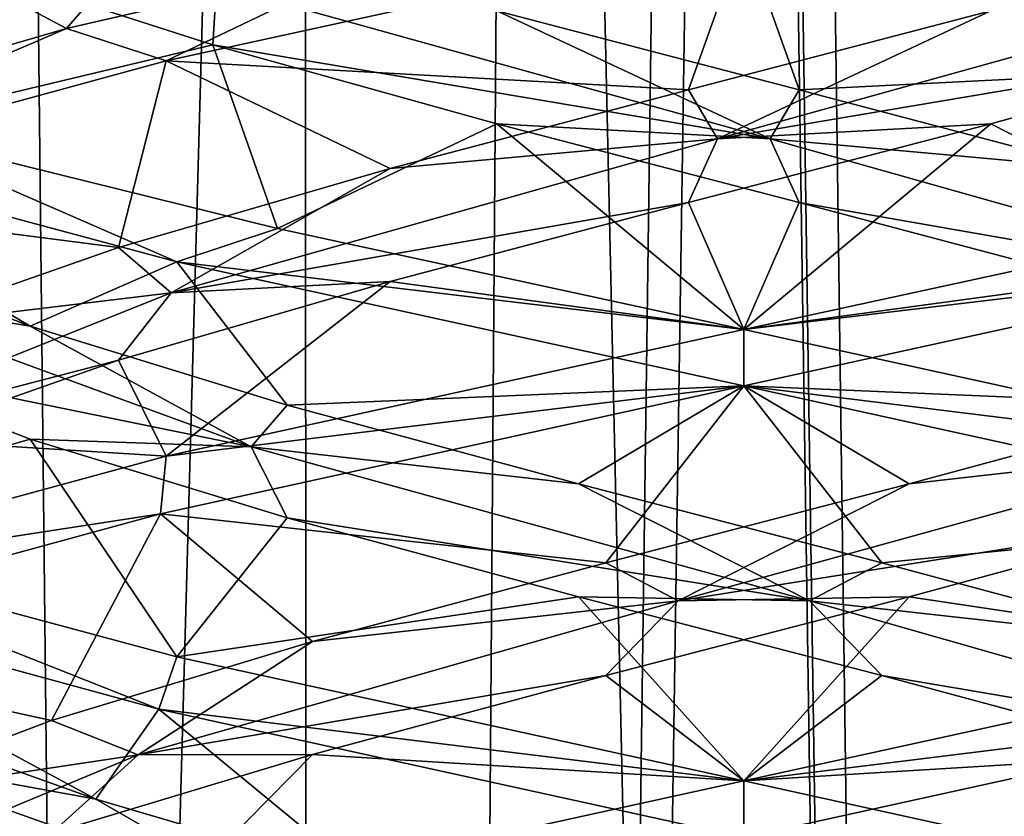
# Model space of a CAD drawing. Header units: millimetres. Extents: x -36.5 to 36.5, y -8.8 to 41.6.
# Tile 209 of 256: x -0.8 to 0.3, y 23.7 to 24.5. Entities that reach past the tile are written whole.
import ezdxf

# ---------------------------------------------------------------- set-up
doc = ezdxf.new("R2010")
doc.units = ezdxf.units.MM
doc.header["$LTSCALE"] = 65.185185
for name, color, linetype in [('160', 7, 'CONTINUOUS'), ('166', 7, 'CONTINUOUS'), ('181', 7, 'CONTINUOUS'), ('182', 7, 'CONTINUOUS'), ('183', 7, 'CONTINUOUS'), ('193', 7, 'CONTINUOUS'), ('194', 7, 'CONTINUOUS'), ('195', 7, 'CONTINUOUS'), ('20', 7, 'CONTINUOUS'), ('205', 7, 'CONTINUOUS'), ('206', 7, 'CONTINUOUS'), ('207', 7, 'CONTINUOUS'), ('21', 7, 'CONTINUOUS'), ('22', 7, 'CONTINUOUS'), ('226', 7, 'CONTINUOUS'), ('227', 7, 'CONTINUOUS'), ('228', 7, 'CONTINUOUS'), ('229', 7, 'CONTINUOUS'), ('32', 7, 'CONTINUOUS'), ('321', 7, 'CONTINUOUS'), ('33', 7, 'CONTINUOUS'), ('34', 7, 'CONTINUOUS'), ('44', 7, 'CONTINUOUS'), ('45', 7, 'CONTINUOUS'), ('46', 7, 'CONTINUOUS'), ('5', 7, 'CONTINUOUS'), ('548', 7, 'CONTINUOUS'), ('553', 7, 'CONTINUOUS'), ('65', 7, 'CONTINUOUS'), ('66', 7, 'CONTINUOUS'), ('67', 7, 'CONTINUOUS'), ('68', 7, 'CONTINUOUS')]:
    doc.layers.add(name, color=color, linetype=linetype)

msp = doc.modelspace()

# ---------------------------------------------------------------- linework, layer by layer
at = {"layer": '160', "color": 7, "linetype": 'Continuous'}
for points in [[(0.65, 24.4948, 9.6481), (0, 24.6375, 9.5), (0.3882, 24.6167, 9.5511), (0.65, 24.4948, 9.6481)], [(0, 24.2, 12.5), (0.6276, 24.2749, 12.3624), (0.5052, 24.3094, 12.4123), (0, 24.2, 12.5)], [(0, 24.2, 12.5), (0, 24.1375, 12.5), (0.6276, 24.2749, 12.3624), (0, 24.2, 12.5)], [(0, 24.1375, 9.5), (0, 24.2, 9.5), (0.65, 24.0573, 9.6481), (0, 24.1375, 9.5)], [(0, 24.1375, 9.5), (0.65, 24.0573, 9.6481), (0.6598, 23.9925, 9.6529), (0, 24.1375, 9.5)], [(0, 23.7, 12.5), (0.653, 23.7809, 12.3504), (0.6276, 23.8374, 12.3624), (0, 23.7, 12.5)], [(0, 23.7, 12.5), (0, 23.6375, 12.5), (0.653, 23.7809, 12.3504), (0, 23.7, 12.5)], [(0, 23.6375, 9.5), (0, 23.7, 9.5), (0.6598, 23.555, 9.6529), (0, 23.6375, 9.5)]]:
    msp.add_3dface(points, dxfattribs=at)
at = {"layer": '166', "color": 7, "linetype": 'Continuous'}
for points in [[(0, 24.6375, -9.5), (-0.3936, 24.6155, -9.5526), (-0.6397, 24.4973, -9.6432), (0, 24.6375, -9.5)], [(-0.3936, 24.6155, -9.5526), (-0.75, 24.5333, -9.701), (-0.6397, 24.4973, -9.6432), (-0.3936, 24.6155, -9.5526)], [(-1.1715, 24.3522, -10.0631), (-0.75, 24.5333, -9.701), (-1.2355, 24.3919, -10.1494), (-1.1715, 24.3522, -10.0631)], [(-0.6397, 24.4973, -9.6432), (-0.75, 24.5333, -9.701), (-1.1715, 24.3522, -10.0631), (-0.6397, 24.4973, -9.6432)], [(-1.1447, 24.4138, -11.9693), (-0.9703, 24.4239, -12.1439), (-0.6278, 24.275, -12.3623), (-1.1447, 24.4138, -11.9693)], [(-0.9703, 24.4239, -12.1439), (-0.5165, 24.3119, -12.4083), (-0.6278, 24.275, -12.3623), (-0.9703, 24.4239, -12.1439)], [(-0.5165, 24.3119, -12.4083), (0, 24.2, -12.5), (-0.6278, 24.275, -12.3623), (-0.5165, 24.3119, -12.4083)], [(0, 24.2, -12.5), (0, 24.1375, -12.5), (-0.6278, 24.275, -12.3623), (0, 24.2, -12.5)], [(0, 24.1375, -9.5), (0, 24.2, -9.5), (-0.6397, 24.0598, -9.6432), (0, 24.1375, -9.5)], [(-0.646, 23.9958, -9.6462), (0, 24.1375, -9.5), (-0.6397, 24.0598, -9.6432), (-0.646, 23.9958, -9.6462)], [(-1.1714, 23.9148, -10.063), (-0.646, 23.9958, -9.6462), (-0.6397, 24.0598, -9.6432), (-1.1714, 23.9148, -10.063)], [(-1.1657, 23.8542, -10.056), (-0.646, 23.9958, -9.6462), (-1.1714, 23.9148, -10.063), (-1.1657, 23.8542, -10.056)], [(-0.6476, 23.7796, -12.353), (-1.1621, 23.9196, -11.9484), (-1.1447, 23.9763, -11.9693), (-0.6476, 23.7796, -12.353)], [(-0.6278, 23.8375, -12.3623), (-0.6476, 23.7796, -12.353), (-1.1447, 23.9763, -11.9693), (-0.6278, 23.8375, -12.3623)], [(0, 23.7, -12.5), (-0.6476, 23.7796, -12.353), (-0.6278, 23.8375, -12.3623), (0, 23.7, -12.5)], [(0, 23.6375, -12.5), (-0.6476, 23.7796, -12.353), (0, 23.7, -12.5), (0, 23.6375, -12.5)], [(0, 23.6375, -9.5), (0, 23.7, -9.5), (-0.646, 23.5583, -9.6462), (0, 23.6375, -9.5)]]:
    msp.add_3dface(points, dxfattribs=at)
at = {"layer": '181', "color": 7, "linetype": 'Continuous'}
for points in [[(-0.5879, 24.515, -12.0797), (-0.9703, 24.4239, -12.1439), (-0.8584, 24.6023, -11.8801), (-0.5879, 24.515, -12.0797)], [(-0.5165, 24.3119, -12.4083), (-0.9703, 24.4239, -12.1439), (-0.5879, 24.515, -12.0797), (-0.5165, 24.3119, -12.4083)], [(-0.2736, 24.4277, -12.1985), (-0.5165, 24.3119, -12.4083), (-0.5879, 24.515, -12.0797), (-0.2736, 24.4277, -12.1985)], [(0, 24.2, -12.5), (-0.5165, 24.3119, -12.4083), (-0.2736, 24.4277, -12.1985), (0, 24.2, -12.5)], [(0.0613, 24.3404, -12.2278), (0, 24.2, -12.5), (-0.2736, 24.4277, -12.1985), (0.0613, 24.3404, -12.2278)], [(0.3915, 24.2531, -12.1654), (0, 24.2, -12.5), (0.0613, 24.3404, -12.2278), (0.3915, 24.2531, -12.1654)], [(0, 24.2, -12.5), (0.3915, 24.2531, -12.1654), (0.65, 24.0573, -12.3519), (0, 24.2, -12.5)]]:
    msp.add_3dface(points, dxfattribs=at)
at = {"layer": '182', "color": 7, "linetype": 'Continuous'}
for points in [[(-0.5879, 24.515, -12.0797), (-0.8584, 24.6023, -11.8801), (-0.584, 24.5815, -12.0406), (-0.5879, 24.515, -12.0797)], [(0.0291, 24.411, -12.1929), (-0.5879, 24.515, -12.0797), (-0.584, 24.5815, -12.0406), (0.0291, 24.411, -12.1929)], [(0.0291, 24.411, -12.1929), (-0.584, 24.5815, -12.0406), (-0.2736, 24.5527, -12.1985), (0.0291, 24.411, -12.1929)], [(0.0613, 24.4654, -12.2278), (0.0291, 24.411, -12.1929), (-0.2736, 24.5527, -12.1985), (0.0613, 24.4654, -12.2278)], [(-0.2736, 24.4277, -12.1985), (-0.5879, 24.515, -12.0797), (0.0291, 24.411, -12.1929), (-0.2736, 24.4277, -12.1985)], [(0.3915, 24.3781, -12.1654), (0.0291, 24.411, -12.1929), (0.0613, 24.4654, -12.2278), (0.3915, 24.3781, -12.1654)], [(0.0613, 24.3404, -12.2278), (-0.2736, 24.4277, -12.1985), (0.0291, 24.411, -12.1929), (0.0613, 24.3404, -12.2278)], [(0.634, 24.2405, -12.0109), (0.0613, 24.3404, -12.2278), (0.0291, 24.411, -12.1929), (0.634, 24.2405, -12.0109)], [(0.634, 24.2405, -12.0109), (0.0291, 24.411, -12.1929), (0.3915, 24.3781, -12.1654), (0.634, 24.2405, -12.0109)], [(0.3915, 24.2531, -12.1654), (0.0613, 24.3404, -12.2278), (0.634, 24.2405, -12.0109), (0.3915, 24.2531, -12.1654)]]:
    msp.add_3dface(points, dxfattribs=at)
at = {"layer": '183', "color": 7, "linetype": 'Continuous'}
for points in [[(0, 24.6375, -12.5), (0.0613, 24.4654, -12.2278), (-0.2736, 24.5527, -12.1985), (0, 24.6375, -12.5)], [(0.0613, 24.4654, -12.2278), (0, 24.6375, -12.5), (0.65, 24.4948, -12.3519), (0.0613, 24.4654, -12.2278)], [(0.3915, 24.3781, -12.1654), (0.0613, 24.4654, -12.2278), (0.65, 24.4948, -12.3519), (0.3915, 24.3781, -12.1654)], [(0, 23.6375, -9.5), (0.4205, 23.5924, -9.8448), (0.653, 23.7809, -9.6496), (0, 23.6375, -9.5)]]:
    msp.add_3dface(points, dxfattribs=at)
at = {"layer": '193', "color": 7, "linetype": 'Continuous'}
for points in [[(0.5056, 23.9912, -9.8794), (0.1832, 23.9039, -9.7844), (0.6276, 23.8374, -9.6376), (0.5056, 23.9912, -9.8794)], [(-0.1529, 23.8166, -9.7802), (0, 23.7, -9.5), (0.1832, 23.9039, -9.7844), (-0.1529, 23.8166, -9.7802)], [(0.1832, 23.9039, -9.7844), (0, 23.7, -9.5), (0.6276, 23.8374, -9.6376), (0.1832, 23.9039, -9.7844)], [(-0.4775, 23.7293, -9.8672), (0, 23.7, -9.5), (-0.1529, 23.8166, -9.7802), (-0.4775, 23.7293, -9.8672)], [(-0.7665, 23.642, -10.0388), (-0.646, 23.5583, -9.6462), (-0.4775, 23.7293, -9.8672), (-0.7665, 23.642, -10.0388)], [(-0.646, 23.5583, -9.6462), (0, 23.7, -9.5), (-0.4775, 23.7293, -9.8672), (-0.646, 23.5583, -9.6462)]]:
    msp.add_3dface(points, dxfattribs=at)
at = {"layer": '194', "color": 7, "linetype": 'Continuous'}
for points in [[(0.1832, 24.0289, -9.7844), (0.5456, 24.0699, -9.9388), (0.5056, 24.1162, -9.8794), (0.1832, 24.0289, -9.7844)], [(-0.0726, 23.8994, -9.8089), (0.5056, 23.9912, -9.8794), (0.5456, 24.0699, -9.9388), (-0.0726, 23.8994, -9.8089)], [(-0.0726, 23.8994, -9.8089), (0.5456, 24.0699, -9.9388), (0.1832, 24.0289, -9.7844), (-0.0726, 23.8994, -9.8089)], [(-0.1529, 23.9416, -9.7802), (-0.0726, 23.8994, -9.8089), (0.1832, 24.0289, -9.7844), (-0.1529, 23.9416, -9.7802)], [(0.1832, 23.9039, -9.7844), (0.5056, 23.9912, -9.8794), (-0.0726, 23.8994, -9.8089), (0.1832, 23.9039, -9.7844)], [(-0.4775, 23.8543, -9.8672), (-0.0726, 23.8994, -9.8089), (-0.1529, 23.9416, -9.7802), (-0.4775, 23.8543, -9.8672)], [(-0.6705, 23.7288, -10.0129), (-0.1529, 23.8166, -9.7802), (-0.0726, 23.8994, -9.8089), (-0.6705, 23.7288, -10.0129)], [(-0.6705, 23.7288, -10.0129), (-0.0726, 23.8994, -9.8089), (-0.4775, 23.8543, -9.8672), (-0.6705, 23.7288, -10.0129)], [(-0.1529, 23.8166, -9.7802), (0.1832, 23.9039, -9.7844), (-0.0726, 23.8994, -9.8089), (-0.1529, 23.8166, -9.7802)], [(-0.7665, 23.767, -10.0388), (-0.6705, 23.7288, -10.0129), (-0.4775, 23.8543, -9.8672), (-0.7665, 23.767, -10.0388)], [(-0.4775, 23.7293, -9.8672), (-0.1529, 23.8166, -9.7802), (-0.6705, 23.7288, -10.0129), (-0.4775, 23.7293, -9.8672)], [(-0.9982, 23.6797, -10.2824), (-0.6705, 23.7288, -10.0129), (-0.7665, 23.767, -10.0388), (-0.9982, 23.6797, -10.2824)], [(-1.0805, 23.5583, -10.4935), (-0.7665, 23.642, -10.0388), (-0.6705, 23.7288, -10.0129), (-1.0805, 23.5583, -10.4935)], [(-1.0805, 23.5583, -10.4935), (-0.6705, 23.7288, -10.0129), (-0.9982, 23.6797, -10.2824), (-1.0805, 23.5583, -10.4935)], [(-0.7665, 23.642, -10.0388), (-0.4775, 23.7293, -9.8672), (-0.6705, 23.7288, -10.0129), (-0.7665, 23.642, -10.0388)]]:
    msp.add_3dface(points, dxfattribs=at)
at = {"layer": '195', "color": 7, "linetype": 'Continuous'}
for points in [[(0, 24.1375, -9.5), (0.5056, 24.1162, -9.8794), (0.6276, 24.2749, -9.6376), (0, 24.1375, -9.5)], [(0, 24.1375, -9.5), (-0.646, 23.9958, -9.6462), (-0.1529, 23.9416, -9.7802), (0, 24.1375, -9.5)], [(0, 24.1375, -9.5), (-0.1529, 23.9416, -9.7802), (0.1832, 24.0289, -9.7844), (0, 24.1375, -9.5)], [(0, 24.1375, -9.5), (0.1832, 24.0289, -9.7844), (0.5056, 24.1162, -9.8794), (0, 24.1375, -9.5)], [(-0.646, 23.9958, -9.6462), (-1.1657, 23.8542, -10.056), (-0.7665, 23.767, -10.0388), (-0.646, 23.9958, -9.6462)], [(-0.646, 23.9958, -9.6462), (-0.7665, 23.767, -10.0388), (-0.4775, 23.8543, -9.8672), (-0.646, 23.9958, -9.6462)], [(-0.646, 23.9958, -9.6462), (-0.4775, 23.8543, -9.8672), (-0.1529, 23.9416, -9.7802), (-0.646, 23.9958, -9.6462)], [(-1.1657, 23.8542, -10.056), (-0.9982, 23.6797, -10.2824), (-0.7665, 23.767, -10.0388), (-1.1657, 23.8542, -10.056)]]:
    msp.add_3dface(points, dxfattribs=at)
at = {"layer": '20', "color": 7, "linetype": 'Continuous'}
for points in [[(-0.5879, 24.515, 9.9203), (-0.9703, 24.4239, 9.8561), (-0.8584, 24.6023, 10.1199), (-0.5879, 24.515, 9.9203)], [(-0.5165, 24.3119, 9.5917), (-0.9703, 24.4239, 9.8561), (-0.5879, 24.515, 9.9203), (-0.5165, 24.3119, 9.5917)], [(-0.2736, 24.4277, 9.8015), (-0.5165, 24.3119, 9.5917), (-0.5879, 24.515, 9.9203), (-0.2736, 24.4277, 9.8015)], [(0, 24.2, 9.5), (-0.5165, 24.3119, 9.5917), (-0.2736, 24.4277, 9.8015), (0, 24.2, 9.5)], [(0.0613, 24.3404, 9.7722), (0, 24.2, 9.5), (-0.2736, 24.4277, 9.8015), (0.0613, 24.3404, 9.7722)], [(0.3915, 24.2531, 9.8346), (0, 24.2, 9.5), (0.0613, 24.3404, 9.7722), (0.3915, 24.2531, 9.8346)], [(0, 24.2, 9.5), (0.3915, 24.2531, 9.8346), (0.65, 24.0573, 9.6481), (0, 24.2, 9.5)]]:
    msp.add_3dface(points, dxfattribs=at)
at = {"layer": '205', "color": 7, "linetype": 'Continuous'}
for points in [[(0.5879, 24.515, -9.9203), (0.2736, 24.4277, -9.8015), (0.5052, 24.3094, -9.5877), (0.5879, 24.515, -9.9203)], [(-0.0613, 24.3404, -9.7722), (0, 24.2, -9.5), (0.2736, 24.4277, -9.8015), (-0.0613, 24.3404, -9.7722)], [(0.2736, 24.4277, -9.8015), (0, 24.2, -9.5), (0.5052, 24.3094, -9.5877), (0.2736, 24.4277, -9.8015)], [(-0.3915, 24.2531, -9.8346), (0, 24.2, -9.5), (-0.0613, 24.3404, -9.7722), (-0.3915, 24.2531, -9.8346)], [(-0.6925, 24.1658, -9.9842), (-0.6397, 24.0598, -9.6432), (-0.3915, 24.2531, -9.8346), (-0.6925, 24.1658, -9.9842)], [(-0.6397, 24.0598, -9.6432), (0, 24.2, -9.5), (-0.3915, 24.2531, -9.8346), (-0.6397, 24.0598, -9.6432)], [(-0.9417, 24.0785, -10.2098), (-0.6397, 24.0598, -9.6432), (-0.6925, 24.1658, -9.9842), (-0.9417, 24.0785, -10.2098)], [(-1.1714, 23.9148, -10.063), (-0.6397, 24.0598, -9.6432), (-0.9417, 24.0785, -10.2098), (-1.1714, 23.9148, -10.063)]]:
    msp.add_3dface(points, dxfattribs=at)
at = {"layer": '206', "color": 7, "linetype": 'Continuous'}
for points in [[(-0.0291, 24.411, -9.8071), (0.5879, 24.515, -9.9203), (0.584, 24.5815, -9.9594), (-0.0291, 24.411, -9.8071)], [(-0.0291, 24.411, -9.8071), (0.584, 24.5815, -9.9594), (0.2736, 24.5527, -9.8015), (-0.0291, 24.411, -9.8071)], [(-0.0613, 24.4654, -9.7722), (-0.0291, 24.411, -9.8071), (0.2736, 24.5527, -9.8015), (-0.0613, 24.4654, -9.7722)], [(0.2736, 24.4277, -9.8015), (0.5879, 24.515, -9.9203), (-0.0291, 24.411, -9.8071), (0.2736, 24.4277, -9.8015)], [(-0.3915, 24.3781, -9.8346), (-0.0291, 24.411, -9.8071), (-0.0613, 24.4654, -9.7722), (-0.3915, 24.3781, -9.8346)], [(-0.0613, 24.3404, -9.7722), (0.2736, 24.4277, -9.8015), (-0.0291, 24.411, -9.8071), (-0.0613, 24.3404, -9.7722)], [(-0.634, 24.2405, -9.9891), (-0.0613, 24.3404, -9.7722), (-0.0291, 24.411, -9.8071), (-0.634, 24.2405, -9.9891)], [(-0.634, 24.2405, -9.9891), (-0.0291, 24.411, -9.8071), (-0.3915, 24.3781, -9.8346), (-0.634, 24.2405, -9.9891)], [(-0.6925, 24.2908, -9.9842), (-0.634, 24.2405, -9.9891), (-0.3915, 24.3781, -9.8346), (-0.6925, 24.2908, -9.9842)], [(-0.3915, 24.2531, -9.8346), (-0.0613, 24.3404, -9.7722), (-0.634, 24.2405, -9.9891), (-0.3915, 24.2531, -9.8346)], [(-0.9417, 24.2035, -10.2098), (-0.634, 24.2405, -9.9891), (-0.6925, 24.2908, -9.9842), (-0.9417, 24.2035, -10.2098)], [(-0.6925, 24.1658, -9.9842), (-0.3915, 24.2531, -9.8346), (-0.634, 24.2405, -9.9891), (-0.6925, 24.1658, -9.9842)], [(-1.0612, 24.0699, -10.4544), (-0.6925, 24.1658, -9.9842), (-0.634, 24.2405, -9.9891), (-1.0612, 24.0699, -10.4544)], [(-1.0612, 24.0699, -10.4544), (-0.634, 24.2405, -9.9891), (-0.9417, 24.2035, -10.2098), (-1.0612, 24.0699, -10.4544)], [(-0.9417, 24.0785, -10.2098), (-0.6925, 24.1658, -9.9842), (-1.0612, 24.0699, -10.4544), (-0.9417, 24.0785, -10.2098)], [(-0.7176, 23.6797, -11.9982), (-0.9871, 23.7288, -11.6705), (-0.9612, 23.767, -11.7665), (-0.7176, 23.6797, -11.9982)], [(-0.5065, 23.5583, -12.0805), (-0.9612, 23.642, -11.7665), (-0.9871, 23.7288, -11.6705), (-0.5065, 23.5583, -12.0805)], [(-0.5065, 23.5583, -12.0805), (-0.9871, 23.7288, -11.6705), (-0.7176, 23.6797, -11.9982), (-0.5065, 23.5583, -12.0805)], [(-0.4205, 23.5924, -12.1552), (-0.5065, 23.5583, -12.0805), (-0.7176, 23.6797, -11.9982), (-0.4205, 23.5924, -12.1552)]]:
    msp.add_3dface(points, dxfattribs=at)
at = {"layer": '207', "color": 7, "linetype": 'Continuous'}
for points in [[(0, 24.6375, -9.5), (-0.6397, 24.4973, -9.6432), (-0.0613, 24.4654, -9.7722), (0, 24.6375, -9.5)], [(0, 24.6375, -9.5), (-0.0613, 24.4654, -9.7722), (0.2736, 24.5527, -9.8015), (0, 24.6375, -9.5)], [(-0.6397, 24.4973, -9.6432), (-1.1715, 24.3522, -10.0631), (-0.6925, 24.2908, -9.9842), (-0.6397, 24.4973, -9.6432)], [(-0.6397, 24.4973, -9.6432), (-0.6925, 24.2908, -9.9842), (-0.3915, 24.3781, -9.8346), (-0.6397, 24.4973, -9.6432)], [(-0.6397, 24.4973, -9.6432), (-0.3915, 24.3781, -9.8346), (-0.0613, 24.4654, -9.7722), (-0.6397, 24.4973, -9.6432)], [(-1.1715, 24.3522, -10.0631), (-0.9417, 24.2035, -10.2098), (-0.6925, 24.2908, -9.9842), (-1.1715, 24.3522, -10.0631)], [(-1.1621, 23.9196, -11.9484), (-0.6476, 23.7796, -12.353), (-0.7176, 23.6797, -11.9982), (-1.1621, 23.9196, -11.9484)], [(-1.1621, 23.9196, -11.9484), (-0.7176, 23.6797, -11.9982), (-0.9612, 23.767, -11.7665), (-1.1621, 23.9196, -11.9484)], [(-0.6476, 23.7796, -12.353), (-0.4205, 23.5924, -12.1552), (-0.7176, 23.6797, -11.9982), (-0.6476, 23.7796, -12.353)], [(-0.6476, 23.7796, -12.353), (0, 23.6375, -12.5), (-0.4205, 23.5924, -12.1552), (-0.6476, 23.7796, -12.353)]]:
    msp.add_3dface(points, dxfattribs=at)
at = {"layer": '21', "color": 7, "linetype": 'Continuous'}
for points in [[(-0.5879, 24.515, 9.9203), (-0.8584, 24.6023, 10.1199), (-0.584, 24.5815, 9.9594), (-0.5879, 24.515, 9.9203)], [(0.0291, 24.411, 9.8071), (-0.5879, 24.515, 9.9203), (-0.584, 24.5815, 9.9594), (0.0291, 24.411, 9.8071)], [(0.0291, 24.411, 9.8071), (-0.584, 24.5815, 9.9594), (-0.2736, 24.5527, 9.8015), (0.0291, 24.411, 9.8071)], [(0.0613, 24.4654, 9.7722), (0.0291, 24.411, 9.8071), (-0.2736, 24.5527, 9.8015), (0.0613, 24.4654, 9.7722)], [(-0.2736, 24.4277, 9.8015), (-0.5879, 24.515, 9.9203), (0.0291, 24.411, 9.8071), (-0.2736, 24.4277, 9.8015)], [(0.3915, 24.3781, 9.8346), (0.0291, 24.411, 9.8071), (0.0613, 24.4654, 9.7722), (0.3915, 24.3781, 9.8346)], [(0.0613, 24.3404, 9.7722), (-0.2736, 24.4277, 9.8015), (0.0291, 24.411, 9.8071), (0.0613, 24.3404, 9.7722)], [(0.634, 24.2405, 9.9891), (0.0613, 24.3404, 9.7722), (0.0291, 24.411, 9.8071), (0.634, 24.2405, 9.9891)], [(0.634, 24.2405, 9.9891), (0.0291, 24.411, 9.8071), (0.3915, 24.3781, 9.8346), (0.634, 24.2405, 9.9891)], [(0.3915, 24.2531, 9.8346), (0.0613, 24.3404, 9.7722), (0.634, 24.2405, 9.9891), (0.3915, 24.2531, 9.8346)]]:
    msp.add_3dface(points, dxfattribs=at)
at = {"layer": '22', "color": 7, "linetype": 'Continuous'}
for points in [[(0, 24.6375, 9.5), (0.0613, 24.4654, 9.7722), (-0.2736, 24.5527, 9.8015), (0, 24.6375, 9.5)], [(0.0613, 24.4654, 9.7722), (0, 24.6375, 9.5), (0.65, 24.4948, 9.6481), (0.0613, 24.4654, 9.7722)], [(0.3915, 24.3781, 9.8346), (0.0613, 24.4654, 9.7722), (0.65, 24.4948, 9.6481), (0.3915, 24.3781, 9.8346)], [(0, 23.6375, 12.5), (0.4205, 23.5924, 12.1552), (0.653, 23.7809, 12.3504), (0, 23.6375, 12.5)]]:
    msp.add_3dface(points, dxfattribs=at)
at = {"layer": '226', "color": 7, "linetype": 'Continuous'}
for points in [[(-0.8801, 24.6023, -10.1416), (-0.75, 24.5333, -9.701), (-0.6147, 24.6896, -9.9353), (-0.8801, 24.6023, -10.1416)], [(-1.2355, 24.3919, -10.1494), (-0.75, 24.5333, -9.701), (-0.8801, 24.6023, -10.1416), (-1.2355, 24.3919, -10.1494)], [(-0.7902, 24.0785, -11.9417), (-1.1447, 23.9763, -11.9693), (-1.0158, 24.1658, -11.6925), (-0.7902, 24.0785, -11.9417)], [(-0.6278, 23.8375, -12.3623), (-1.1447, 23.9763, -11.9693), (-0.7902, 24.0785, -11.9417), (-0.6278, 23.8375, -12.3623)], [(-0.5056, 23.9912, -12.1206), (-0.6278, 23.8375, -12.3623), (-0.7902, 24.0785, -11.9417), (-0.5056, 23.9912, -12.1206)], [(-0.1832, 23.9039, -12.2156), (-0.6278, 23.8375, -12.3623), (-0.5056, 23.9912, -12.1206), (-0.1832, 23.9039, -12.2156)], [(0, 23.7, -12.5), (-0.6278, 23.8375, -12.3623), (-0.1832, 23.9039, -12.2156), (0, 23.7, -12.5)], [(0.1529, 23.8166, -12.2198), (0, 23.7, -12.5), (-0.1832, 23.9039, -12.2156), (0.1529, 23.8166, -12.2198)], [(0.4775, 23.7293, -12.1328), (0, 23.7, -12.5), (0.1529, 23.8166, -12.2198), (0.4775, 23.7293, -12.1328)], [(0, 23.7, -12.5), (0.4775, 23.7293, -12.1328), (0.6598, 23.555, -12.3471), (0, 23.7, -12.5)]]:
    msp.add_3dface(points, dxfattribs=at)
at = {"layer": '227', "color": 7, "linetype": 'Continuous'}
for points in [[(-0.7902, 24.2035, -11.9417), (-1.0109, 24.2405, -11.634), (-1.0158, 24.2908, -11.6925), (-0.7902, 24.2035, -11.9417)], [(-0.5456, 24.0699, -12.0612), (-1.0158, 24.1658, -11.6925), (-1.0109, 24.2405, -11.634), (-0.5456, 24.0699, -12.0612)], [(-0.5456, 24.0699, -12.0612), (-1.0109, 24.2405, -11.634), (-0.7902, 24.2035, -11.9417), (-0.5456, 24.0699, -12.0612)], [(-0.5056, 24.1162, -12.1206), (-0.5456, 24.0699, -12.0612), (-0.7902, 24.2035, -11.9417), (-0.5056, 24.1162, -12.1206)], [(-0.7902, 24.0785, -11.9417), (-1.0158, 24.1658, -11.6925), (-0.5456, 24.0699, -12.0612), (-0.7902, 24.0785, -11.9417)], [(-0.1832, 24.0289, -12.2156), (-0.5456, 24.0699, -12.0612), (-0.5056, 24.1162, -12.1206), (-0.1832, 24.0289, -12.2156)], [(-0.5056, 23.9912, -12.1206), (-0.7902, 24.0785, -11.9417), (-0.5456, 24.0699, -12.0612), (-0.5056, 23.9912, -12.1206)], [(0.0726, 23.8994, -12.1911), (-0.5056, 23.9912, -12.1206), (-0.5456, 24.0699, -12.0612), (0.0726, 23.8994, -12.1911)], [(0.0726, 23.8994, -12.1911), (-0.5456, 24.0699, -12.0612), (-0.1832, 24.0289, -12.2156), (0.0726, 23.8994, -12.1911)], [(0.1529, 23.9416, -12.2198), (0.0726, 23.8994, -12.1911), (-0.1832, 24.0289, -12.2156), (0.1529, 23.9416, -12.2198)], [(-0.1832, 23.9039, -12.2156), (-0.5056, 23.9912, -12.1206), (0.0726, 23.8994, -12.1911), (-0.1832, 23.9039, -12.2156)], [(0.4775, 23.8543, -12.1328), (0.0726, 23.8994, -12.1911), (0.1529, 23.9416, -12.2198), (0.4775, 23.8543, -12.1328)], [(0.1529, 23.8166, -12.2198), (-0.1832, 23.9039, -12.2156), (0.0726, 23.8994, -12.1911), (0.1529, 23.8166, -12.2198)], [(0.6705, 23.7288, -11.9871), (0.1529, 23.8166, -12.2198), (0.0726, 23.8994, -12.1911), (0.6705, 23.7288, -11.9871)], [(0.6705, 23.7288, -11.9871), (0.0726, 23.8994, -12.1911), (0.4775, 23.8543, -12.1328), (0.6705, 23.7288, -11.9871)], [(0.4775, 23.7293, -12.1328), (0.1529, 23.8166, -12.2198), (0.6705, 23.7288, -11.9871), (0.4775, 23.7293, -12.1328)]]:
    msp.add_3dface(points, dxfattribs=at)
at = {"layer": '228', "color": 7, "linetype": 'Continuous'}
for points in [[(-1.1447, 24.4138, -11.9693), (-0.6278, 24.275, -12.3623), (-0.7902, 24.2035, -11.9417), (-1.1447, 24.4138, -11.9693)], [(-1.1447, 24.4138, -11.9693), (-0.7902, 24.2035, -11.9417), (-1.0158, 24.2908, -11.6925), (-1.1447, 24.4138, -11.9693)], [(-0.6278, 24.275, -12.3623), (-0.5056, 24.1162, -12.1206), (-0.7902, 24.2035, -11.9417), (-0.6278, 24.275, -12.3623)], [(-0.6278, 24.275, -12.3623), (0, 24.1375, -12.5), (-0.5056, 24.1162, -12.1206), (-0.6278, 24.275, -12.3623)], [(0, 24.1375, -12.5), (-0.1832, 24.0289, -12.2156), (-0.5056, 24.1162, -12.1206), (0, 24.1375, -12.5)], [(0, 24.1375, -12.5), (0.1529, 23.9416, -12.2198), (-0.1832, 24.0289, -12.2156), (0, 24.1375, -12.5)], [(0.1529, 23.9416, -12.2198), (0, 24.1375, -12.5), (0.6598, 23.9925, -12.3471), (0.1529, 23.9416, -12.2198)], [(0.4775, 23.8543, -12.1328), (0.1529, 23.9416, -12.2198), (0.6598, 23.9925, -12.3471), (0.4775, 23.8543, -12.1328)]]:
    msp.add_3dface(points, dxfattribs=at)
at = {"layer": '229', "color": 7, "linetype": 'Continuous'}
msp.add_3dface([(-0.75, 24.5333, -9.701), (-0.3936, 24.6155, -9.5526), (-0.6147, 24.6896, -9.9353), (-0.75, 24.5333, -9.701)], dxfattribs=at)
at = {"layer": '32', "color": 7, "linetype": 'Continuous'}
for points in [[(0.5056, 23.9912, 12.1206), (0.1832, 23.9039, 12.2156), (0.6276, 23.8374, 12.3624), (0.5056, 23.9912, 12.1206)], [(-0.1529, 23.8166, 12.2198), (0, 23.7, 12.5), (0.1832, 23.9039, 12.2156), (-0.1529, 23.8166, 12.2198)], [(0.1832, 23.9039, 12.2156), (0, 23.7, 12.5), (0.6276, 23.8374, 12.3624), (0.1832, 23.9039, 12.2156)], [(-0.4775, 23.7293, 12.1328), (0, 23.7, 12.5), (-0.1529, 23.8166, 12.2198), (-0.4775, 23.7293, 12.1328)], [(-0.7665, 23.642, 11.9612), (-0.646, 23.5583, 12.3538), (-0.4775, 23.7293, 12.1328), (-0.7665, 23.642, 11.9612)], [(-0.646, 23.5583, 12.3538), (0, 23.7, 12.5), (-0.4775, 23.7293, 12.1328), (-0.646, 23.5583, 12.3538)]]:
    msp.add_3dface(points, dxfattribs=at)
at = {"layer": '321', "color": 7, "linetype": 'Continuous'}
for points in [[(0.65, 24.4948, -12.3519), (0, 24.6375, -12.5), (0.3882, 24.6167, -12.4489), (0.65, 24.4948, -12.3519)], [(0, 24.2, -9.5), (0.6276, 24.2749, -9.6376), (0.5052, 24.3094, -9.5877), (0, 24.2, -9.5)], [(0, 24.2, -9.5), (0, 24.1375, -9.5), (0.6276, 24.2749, -9.6376), (0, 24.2, -9.5)], [(0, 24.1375, -12.5), (0, 24.2, -12.5), (0.65, 24.0573, -12.3519), (0, 24.1375, -12.5)], [(0, 24.1375, -12.5), (0.65, 24.0573, -12.3519), (0.6598, 23.9925, -12.3471), (0, 24.1375, -12.5)], [(0, 23.7, -9.5), (0.653, 23.7809, -9.6496), (0.6276, 23.8374, -9.6376), (0, 23.7, -9.5)], [(0, 23.7, -9.5), (0, 23.6375, -9.5), (0.653, 23.7809, -9.6496), (0, 23.7, -9.5)], [(0, 23.6375, -12.5), (0, 23.7, -12.5), (0.6598, 23.555, -12.3471), (0, 23.6375, -12.5)]]:
    msp.add_3dface(points, dxfattribs=at)
at = {"layer": '33', "color": 7, "linetype": 'Continuous'}
for points in [[(0.1832, 24.0289, 12.2156), (0.5456, 24.0699, 12.0612), (0.5056, 24.1162, 12.1206), (0.1832, 24.0289, 12.2156)], [(-0.0726, 23.8994, 12.1911), (0.5056, 23.9912, 12.1206), (0.5456, 24.0699, 12.0612), (-0.0726, 23.8994, 12.1911)], [(-0.0726, 23.8994, 12.1911), (0.5456, 24.0699, 12.0612), (0.1832, 24.0289, 12.2156), (-0.0726, 23.8994, 12.1911)], [(-0.1529, 23.9416, 12.2198), (-0.0726, 23.8994, 12.1911), (0.1832, 24.0289, 12.2156), (-0.1529, 23.9416, 12.2198)], [(0.1832, 23.9039, 12.2156), (0.5056, 23.9912, 12.1206), (-0.0726, 23.8994, 12.1911), (0.1832, 23.9039, 12.2156)], [(-0.4775, 23.8543, 12.1328), (-0.0726, 23.8994, 12.1911), (-0.1529, 23.9416, 12.2198), (-0.4775, 23.8543, 12.1328)], [(-0.6705, 23.7288, 11.9871), (-0.1529, 23.8166, 12.2198), (-0.0726, 23.8994, 12.1911), (-0.6705, 23.7288, 11.9871)], [(-0.6705, 23.7288, 11.9871), (-0.0726, 23.8994, 12.1911), (-0.4775, 23.8543, 12.1328), (-0.6705, 23.7288, 11.9871)], [(-0.1529, 23.8166, 12.2198), (0.1832, 23.9039, 12.2156), (-0.0726, 23.8994, 12.1911), (-0.1529, 23.8166, 12.2198)], [(-0.7665, 23.767, 11.9612), (-0.6705, 23.7288, 11.9871), (-0.4775, 23.8543, 12.1328), (-0.7665, 23.767, 11.9612)], [(-0.4775, 23.7293, 12.1328), (-0.1529, 23.8166, 12.2198), (-0.6705, 23.7288, 11.9871), (-0.4775, 23.7293, 12.1328)], [(-0.9982, 23.6797, 11.7176), (-0.6705, 23.7288, 11.9871), (-0.7665, 23.767, 11.9612), (-0.9982, 23.6797, 11.7176)], [(-1.0805, 23.5583, 11.5065), (-0.7665, 23.642, 11.9612), (-0.6705, 23.7288, 11.9871), (-1.0805, 23.5583, 11.5065)], [(-1.0805, 23.5583, 11.5065), (-0.6705, 23.7288, 11.9871), (-0.9982, 23.6797, 11.7176), (-1.0805, 23.5583, 11.5065)], [(-0.7665, 23.642, 11.9612), (-0.4775, 23.7293, 12.1328), (-0.6705, 23.7288, 11.9871), (-0.7665, 23.642, 11.9612)]]:
    msp.add_3dface(points, dxfattribs=at)
at = {"layer": '34', "color": 7, "linetype": 'Continuous'}
for points in [[(0, 24.1375, 12.5), (0.5056, 24.1162, 12.1206), (0.6276, 24.2749, 12.3624), (0, 24.1375, 12.5)], [(0, 24.1375, 12.5), (-0.646, 23.9958, 12.3538), (-0.1529, 23.9416, 12.2198), (0, 24.1375, 12.5)], [(0, 24.1375, 12.5), (-0.1529, 23.9416, 12.2198), (0.1832, 24.0289, 12.2156), (0, 24.1375, 12.5)], [(0, 24.1375, 12.5), (0.1832, 24.0289, 12.2156), (0.5056, 24.1162, 12.1206), (0, 24.1375, 12.5)], [(-0.646, 23.9958, 12.3538), (-1.1657, 23.8542, 11.944), (-0.7665, 23.767, 11.9612), (-0.646, 23.9958, 12.3538)], [(-0.646, 23.9958, 12.3538), (-0.7665, 23.767, 11.9612), (-0.4775, 23.8543, 12.1328), (-0.646, 23.9958, 12.3538)], [(-0.646, 23.9958, 12.3538), (-0.4775, 23.8543, 12.1328), (-0.1529, 23.9416, 12.2198), (-0.646, 23.9958, 12.3538)], [(-1.1657, 23.8542, 11.944), (-0.9982, 23.6797, 11.7176), (-0.7665, 23.767, 11.9612), (-1.1657, 23.8542, 11.944)]]:
    msp.add_3dface(points, dxfattribs=at)
at = {"layer": '44', "color": 7, "linetype": 'Continuous'}
for points in [[(0.5879, 24.515, 12.0797), (0.2736, 24.4277, 12.1985), (0.5052, 24.3094, 12.4123), (0.5879, 24.515, 12.0797)], [(-0.0613, 24.3404, 12.2278), (0, 24.2, 12.5), (0.2736, 24.4277, 12.1985), (-0.0613, 24.3404, 12.2278)], [(0.2736, 24.4277, 12.1985), (0, 24.2, 12.5), (0.5052, 24.3094, 12.4123), (0.2736, 24.4277, 12.1985)], [(-0.3915, 24.2531, 12.1654), (0, 24.2, 12.5), (-0.0613, 24.3404, 12.2278), (-0.3915, 24.2531, 12.1654)], [(-0.6925, 24.1658, 12.0158), (-0.6397, 24.0598, 12.3568), (-0.3915, 24.2531, 12.1654), (-0.6925, 24.1658, 12.0158)], [(-0.6397, 24.0598, 12.3568), (0, 24.2, 12.5), (-0.3915, 24.2531, 12.1654), (-0.6397, 24.0598, 12.3568)], [(-0.9417, 24.0785, 11.7902), (-0.6397, 24.0598, 12.3568), (-0.6925, 24.1658, 12.0158), (-0.9417, 24.0785, 11.7902)], [(-1.1714, 23.9148, 11.937), (-0.6397, 24.0598, 12.3568), (-0.9417, 24.0785, 11.7902), (-1.1714, 23.9148, 11.937)]]:
    msp.add_3dface(points, dxfattribs=at)
at = {"layer": '45', "color": 7, "linetype": 'Continuous'}
for points in [[(-0.0291, 24.411, 12.1929), (0.5879, 24.515, 12.0797), (0.584, 24.5815, 12.0406), (-0.0291, 24.411, 12.1929)], [(-0.0291, 24.411, 12.1929), (0.584, 24.5815, 12.0406), (0.2736, 24.5527, 12.1985), (-0.0291, 24.411, 12.1929)], [(-0.0613, 24.4654, 12.2278), (-0.0291, 24.411, 12.1929), (0.2736, 24.5527, 12.1985), (-0.0613, 24.4654, 12.2278)], [(0.2736, 24.4277, 12.1985), (0.5879, 24.515, 12.0797), (-0.0291, 24.411, 12.1929), (0.2736, 24.4277, 12.1985)], [(-0.3915, 24.3781, 12.1654), (-0.0291, 24.411, 12.1929), (-0.0613, 24.4654, 12.2278), (-0.3915, 24.3781, 12.1654)], [(-0.0613, 24.3404, 12.2278), (0.2736, 24.4277, 12.1985), (-0.0291, 24.411, 12.1929), (-0.0613, 24.3404, 12.2278)], [(-0.634, 24.2405, 12.0109), (-0.0613, 24.3404, 12.2278), (-0.0291, 24.411, 12.1929), (-0.634, 24.2405, 12.0109)], [(-0.634, 24.2405, 12.0109), (-0.0291, 24.411, 12.1929), (-0.3915, 24.3781, 12.1654), (-0.634, 24.2405, 12.0109)], [(-0.6925, 24.2908, 12.0158), (-0.634, 24.2405, 12.0109), (-0.3915, 24.3781, 12.1654), (-0.6925, 24.2908, 12.0158)], [(-0.3915, 24.2531, 12.1654), (-0.0613, 24.3404, 12.2278), (-0.634, 24.2405, 12.0109), (-0.3915, 24.2531, 12.1654)], [(-0.9417, 24.2035, 11.7902), (-0.634, 24.2405, 12.0109), (-0.6925, 24.2908, 12.0158), (-0.9417, 24.2035, 11.7902)], [(-0.6925, 24.1658, 12.0158), (-0.3915, 24.2531, 12.1654), (-0.634, 24.2405, 12.0109), (-0.6925, 24.1658, 12.0158)], [(-1.0612, 24.0699, 11.5456), (-0.6925, 24.1658, 12.0158), (-0.634, 24.2405, 12.0109), (-1.0612, 24.0699, 11.5456)], [(-1.0612, 24.0699, 11.5456), (-0.634, 24.2405, 12.0109), (-0.9417, 24.2035, 11.7902), (-1.0612, 24.0699, 11.5456)], [(-0.9417, 24.0785, 11.7902), (-0.6925, 24.1658, 12.0158), (-1.0612, 24.0699, 11.5456), (-0.9417, 24.0785, 11.7902)], [(-0.7176, 23.6797, 10.0018), (-0.9871, 23.7288, 10.3295), (-0.9612, 23.767, 10.2335), (-0.7176, 23.6797, 10.0018)], [(-0.5065, 23.5583, 9.9195), (-0.9612, 23.642, 10.2335), (-0.9871, 23.7288, 10.3295), (-0.5065, 23.5583, 9.9195)], [(-0.5065, 23.5583, 9.9195), (-0.9871, 23.7288, 10.3295), (-0.7176, 23.6797, 10.0018), (-0.5065, 23.5583, 9.9195)], [(-0.4205, 23.5924, 9.8448), (-0.5065, 23.5583, 9.9195), (-0.7176, 23.6797, 10.0018), (-0.4205, 23.5924, 9.8448)]]:
    msp.add_3dface(points, dxfattribs=at)
at = {"layer": '46', "color": 7, "linetype": 'Continuous'}
for points in [[(0, 24.6375, 12.5), (-0.6397, 24.4973, 12.3568), (-0.0613, 24.4654, 12.2278), (0, 24.6375, 12.5)], [(0, 24.6375, 12.5), (-0.0613, 24.4654, 12.2278), (0.2736, 24.5527, 12.1985), (0, 24.6375, 12.5)], [(-0.6397, 24.4973, 12.3568), (-1.1715, 24.3522, 11.9369), (-0.6925, 24.2908, 12.0158), (-0.6397, 24.4973, 12.3568)], [(-0.6397, 24.4973, 12.3568), (-0.6925, 24.2908, 12.0158), (-0.3915, 24.3781, 12.1654), (-0.6397, 24.4973, 12.3568)], [(-0.6397, 24.4973, 12.3568), (-0.3915, 24.3781, 12.1654), (-0.0613, 24.4654, 12.2278), (-0.6397, 24.4973, 12.3568)], [(-1.1715, 24.3522, 11.9369), (-0.9417, 24.2035, 11.7902), (-0.6925, 24.2908, 12.0158), (-1.1715, 24.3522, 11.9369)], [(-1.1621, 23.9196, 10.0516), (-0.6476, 23.7796, 9.647), (-0.7176, 23.6797, 10.0018), (-1.1621, 23.9196, 10.0516)], [(-1.1621, 23.9196, 10.0516), (-0.7176, 23.6797, 10.0018), (-0.9612, 23.767, 10.2335), (-1.1621, 23.9196, 10.0516)], [(-0.6476, 23.7796, 9.647), (-0.4205, 23.5924, 9.8448), (-0.7176, 23.6797, 10.0018), (-0.6476, 23.7796, 9.647)], [(-0.6476, 23.7796, 9.647), (0, 23.6375, 9.5), (-0.4205, 23.5924, 9.8448), (-0.6476, 23.7796, 9.647)]]:
    msp.add_3dface(points, dxfattribs=at)
at = {"layer": '5', "color": 7, "linetype": 'Continuous'}
for points in [[(0, 24.6375, 12.5), (-0.3936, 24.6155, 12.4474), (-0.6397, 24.4973, 12.3568), (0, 24.6375, 12.5)], [(-0.3936, 24.6155, 12.4474), (-0.75, 24.5333, 12.299), (-0.6397, 24.4973, 12.3568), (-0.3936, 24.6155, 12.4474)], [(-1.1715, 24.3522, 11.9369), (-0.75, 24.5333, 12.299), (-1.2355, 24.3919, 11.8506), (-1.1715, 24.3522, 11.9369)], [(-0.6397, 24.4973, 12.3568), (-0.75, 24.5333, 12.299), (-1.1715, 24.3522, 11.9369), (-0.6397, 24.4973, 12.3568)], [(-1.1447, 24.4138, 10.0307), (-0.9703, 24.4239, 9.8561), (-0.6278, 24.275, 9.6377), (-1.1447, 24.4138, 10.0307)], [(-0.9703, 24.4239, 9.8561), (-0.5165, 24.3119, 9.5917), (-0.6278, 24.275, 9.6377), (-0.9703, 24.4239, 9.8561)], [(-0.5165, 24.3119, 9.5917), (0, 24.2, 9.5), (-0.6278, 24.275, 9.6377), (-0.5165, 24.3119, 9.5917)], [(0, 24.2, 9.5), (0, 24.1375, 9.5), (-0.6278, 24.275, 9.6377), (0, 24.2, 9.5)], [(0, 24.1375, 12.5), (0, 24.2, 12.5), (-0.6397, 24.0598, 12.3568), (0, 24.1375, 12.5)], [(-0.646, 23.9958, 12.3538), (0, 24.1375, 12.5), (-0.6397, 24.0598, 12.3568), (-0.646, 23.9958, 12.3538)], [(-1.1714, 23.9148, 11.937), (-0.646, 23.9958, 12.3538), (-0.6397, 24.0598, 12.3568), (-1.1714, 23.9148, 11.937)], [(-1.1657, 23.8542, 11.944), (-0.646, 23.9958, 12.3538), (-1.1714, 23.9148, 11.937), (-1.1657, 23.8542, 11.944)], [(-0.6476, 23.7796, 9.647), (-1.1621, 23.9196, 10.0516), (-1.1447, 23.9763, 10.0307), (-0.6476, 23.7796, 9.647)], [(-0.6278, 23.8375, 9.6377), (-0.6476, 23.7796, 9.647), (-1.1447, 23.9763, 10.0307), (-0.6278, 23.8375, 9.6377)], [(0, 23.7, 9.5), (-0.6476, 23.7796, 9.647), (-0.6278, 23.8375, 9.6377), (0, 23.7, 9.5)], [(0, 23.6375, 9.5), (-0.6476, 23.7796, 9.647), (0, 23.7, 9.5), (0, 23.6375, 9.5)], [(0, 23.6375, 12.5), (0, 23.7, 12.5), (-0.646, 23.5583, 12.3538), (0, 23.6375, 12.5)]]:
    msp.add_3dface(points, dxfattribs=at)
at = {"layer": '548', "color": 7, "linetype": 'Continuous'}
for points in [[(0, 28.6, 8.15), (0.4782, -3.5, 8.1905), (0, 32.1, 8.15), (0, 28.6, 8.15)], [(0, 32.1, 8.15), (0.4782, -3.5, 8.1905), (0.8612, 32.1, 8.2834), (0, 32.1, 8.15)], [(-1.3944, 28.5992, 8.5144), (-1.3826, -3.5, 8.508), (-0.4864, 28.6, 8.1918), (-1.3944, 28.5992, 8.5144)], [(-1.3826, -3.5, 8.508), (-0.4782, -3.5, 8.1905), (-0.4864, 28.6, 8.1918), (-1.3826, -3.5, 8.508)], [(-0.4864, 28.6, 8.1918), (-0.4782, -3.5, 8.1905), (-0.2451, 28.6, 8.1606), (-0.4864, 28.6, 8.1918)], [(-0.4782, -3.5, 8.1905), (0.4782, -3.5, 8.1905), (-0.2451, 28.6, 8.1606), (-0.4782, -3.5, 8.1905)], [(-0.2451, 28.6, 8.1606), (0.4782, -3.5, 8.1905), (0, 28.6, 8.15), (-0.2451, 28.6, 8.1606)]]:
    msp.add_3dface(points, dxfattribs=at)
at = {"layer": '553', "color": 7, "linetype": 'Continuous'}
for points in [[(-0.4834, -3.5, -8.1914), (-1.3965, -3.5, -8.5158), (-0.8612, 32.1, -8.2834), (-0.4834, -3.5, -8.1914)], [(0, 32.1, -8.15), (-0.4834, -3.5, -8.1914), (-0.8612, 32.1, -8.2834), (0, 32.1, -8.15)], [(0, 28.9493, -8.15), (-0.4834, -3.5, -8.1914), (0, 32.1, -8.15), (0, 28.9493, -8.15)], [(0.4834, -3.5, -8.1914), (-0.4834, -3.5, -8.1914), (0, 28.9493, -8.15), (0.4834, -3.5, -8.1914)], [(0.7641, 28.7, -8.2543), (0.4834, -3.5, -8.1914), (0, 28.9493, -8.15), (0.7641, 28.7, -8.2543)]]:
    msp.add_3dface(points, dxfattribs=at)
at = {"layer": '65', "color": 7, "linetype": 'Continuous'}
for points in [[(-0.8801, 24.6023, 11.8584), (-0.75, 24.5333, 12.299), (-0.6147, 24.6896, 12.0647), (-0.8801, 24.6023, 11.8584)], [(-1.2355, 24.3919, 11.8506), (-0.75, 24.5333, 12.299), (-0.8801, 24.6023, 11.8584), (-1.2355, 24.3919, 11.8506)], [(-0.7902, 24.0785, 10.0583), (-1.1447, 23.9763, 10.0307), (-1.0158, 24.1658, 10.3075), (-0.7902, 24.0785, 10.0583)], [(-0.6278, 23.8375, 9.6377), (-1.1447, 23.9763, 10.0307), (-0.7902, 24.0785, 10.0583), (-0.6278, 23.8375, 9.6377)], [(-0.5056, 23.9912, 9.8794), (-0.6278, 23.8375, 9.6377), (-0.7902, 24.0785, 10.0583), (-0.5056, 23.9912, 9.8794)], [(-0.1832, 23.9039, 9.7844), (-0.6278, 23.8375, 9.6377), (-0.5056, 23.9912, 9.8794), (-0.1832, 23.9039, 9.7844)], [(0, 23.7, 9.5), (-0.6278, 23.8375, 9.6377), (-0.1832, 23.9039, 9.7844), (0, 23.7, 9.5)], [(0.1529, 23.8166, 9.7802), (0, 23.7, 9.5), (-0.1832, 23.9039, 9.7844), (0.1529, 23.8166, 9.7802)], [(0.4775, 23.7293, 9.8672), (0, 23.7, 9.5), (0.1529, 23.8166, 9.7802), (0.4775, 23.7293, 9.8672)], [(0, 23.7, 9.5), (0.4775, 23.7293, 9.8672), (0.6598, 23.555, 9.6529), (0, 23.7, 9.5)]]:
    msp.add_3dface(points, dxfattribs=at)
at = {"layer": '66', "color": 7, "linetype": 'Continuous'}
for points in [[(-0.7902, 24.2035, 10.0583), (-1.0109, 24.2405, 10.366), (-1.0158, 24.2908, 10.3075), (-0.7902, 24.2035, 10.0583)], [(-0.5456, 24.0699, 9.9388), (-1.0158, 24.1658, 10.3075), (-1.0109, 24.2405, 10.366), (-0.5456, 24.0699, 9.9388)], [(-0.5456, 24.0699, 9.9388), (-1.0109, 24.2405, 10.366), (-0.7902, 24.2035, 10.0583), (-0.5456, 24.0699, 9.9388)], [(-0.5056, 24.1162, 9.8794), (-0.5456, 24.0699, 9.9388), (-0.7902, 24.2035, 10.0583), (-0.5056, 24.1162, 9.8794)], [(-0.7902, 24.0785, 10.0583), (-1.0158, 24.1658, 10.3075), (-0.5456, 24.0699, 9.9388), (-0.7902, 24.0785, 10.0583)], [(-0.1832, 24.0289, 9.7844), (-0.5456, 24.0699, 9.9388), (-0.5056, 24.1162, 9.8794), (-0.1832, 24.0289, 9.7844)], [(-0.5056, 23.9912, 9.8794), (-0.7902, 24.0785, 10.0583), (-0.5456, 24.0699, 9.9388), (-0.5056, 23.9912, 9.8794)], [(0.0726, 23.8994, 9.8089), (-0.5056, 23.9912, 9.8794), (-0.5456, 24.0699, 9.9388), (0.0726, 23.8994, 9.8089)], [(0.0726, 23.8994, 9.8089), (-0.5456, 24.0699, 9.9388), (-0.1832, 24.0289, 9.7844), (0.0726, 23.8994, 9.8089)], [(0.1529, 23.9416, 9.7802), (0.0726, 23.8994, 9.8089), (-0.1832, 24.0289, 9.7844), (0.1529, 23.9416, 9.7802)], [(-0.1832, 23.9039, 9.7844), (-0.5056, 23.9912, 9.8794), (0.0726, 23.8994, 9.8089), (-0.1832, 23.9039, 9.7844)], [(0.4775, 23.8543, 9.8672), (0.0726, 23.8994, 9.8089), (0.1529, 23.9416, 9.7802), (0.4775, 23.8543, 9.8672)], [(0.1529, 23.8166, 9.7802), (-0.1832, 23.9039, 9.7844), (0.0726, 23.8994, 9.8089), (0.1529, 23.8166, 9.7802)], [(0.6705, 23.7288, 10.0129), (0.1529, 23.8166, 9.7802), (0.0726, 23.8994, 9.8089), (0.6705, 23.7288, 10.0129)], [(0.6705, 23.7288, 10.0129), (0.0726, 23.8994, 9.8089), (0.4775, 23.8543, 9.8672), (0.6705, 23.7288, 10.0129)], [(0.4775, 23.7293, 9.8672), (0.1529, 23.8166, 9.7802), (0.6705, 23.7288, 10.0129), (0.4775, 23.7293, 9.8672)]]:
    msp.add_3dface(points, dxfattribs=at)
at = {"layer": '67', "color": 7, "linetype": 'Continuous'}
for points in [[(-1.1447, 24.4138, 10.0307), (-0.6278, 24.275, 9.6377), (-0.7902, 24.2035, 10.0583), (-1.1447, 24.4138, 10.0307)], [(-1.1447, 24.4138, 10.0307), (-0.7902, 24.2035, 10.0583), (-1.0158, 24.2908, 10.3075), (-1.1447, 24.4138, 10.0307)], [(-0.6278, 24.275, 9.6377), (-0.5056, 24.1162, 9.8794), (-0.7902, 24.2035, 10.0583), (-0.6278, 24.275, 9.6377)], [(-0.6278, 24.275, 9.6377), (0, 24.1375, 9.5), (-0.5056, 24.1162, 9.8794), (-0.6278, 24.275, 9.6377)], [(0, 24.1375, 9.5), (-0.1832, 24.0289, 9.7844), (-0.5056, 24.1162, 9.8794), (0, 24.1375, 9.5)], [(0, 24.1375, 9.5), (0.1529, 23.9416, 9.7802), (-0.1832, 24.0289, 9.7844), (0, 24.1375, 9.5)], [(0.1529, 23.9416, 9.7802), (0, 24.1375, 9.5), (0.6598, 23.9925, 9.6529), (0.1529, 23.9416, 9.7802)], [(0.4775, 23.8543, 9.8672), (0.1529, 23.9416, 9.7802), (0.6598, 23.9925, 9.6529), (0.4775, 23.8543, 9.8672)]]:
    msp.add_3dface(points, dxfattribs=at)
at = {"layer": '68', "color": 7, "linetype": 'Continuous'}
msp.add_3dface([(-0.75, 24.5333, 12.299), (-0.3936, 24.6155, 12.4474), (-0.6147, 24.6896, 12.0647), (-0.75, 24.5333, 12.299)], dxfattribs=at)

doc.saveas('drawing.dxf')
